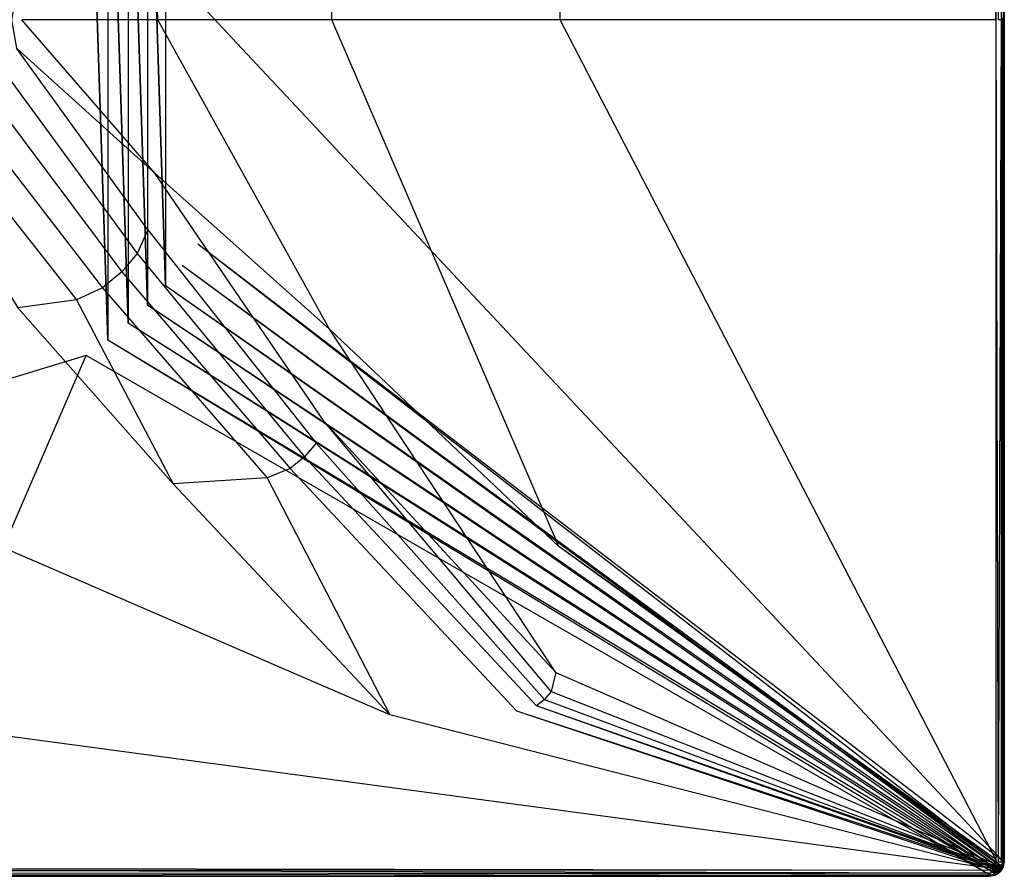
# Model space of a CAD drawing. Extents: x 0 to 1.2, y -0.9 to 0.
# Tile 17 of 18: x 0.68 to 1.2, y -0.9 to -0.45. Entities that reach past the tile are written whole.
import ezdxf

# ---------------------------------------------------------------- set-up
doc = ezdxf.new("R2010")
doc.units = 0
doc.layers.add('L1_WANNE_0_N_6230N4____REPLACEM', color=7, linetype='CONTINUOUS')

msp = doc.modelspace()

# ---------------------------------------------------------------- linework, layer by layer
at = {"layer": 'L1_WANNE_0_N_6230N4____REPLACEM', "color": 8}
for points, invisible_edges in [([(1.195578, -0.008914, 0.03986), (0.966074, -0.173275, 0.036318), (0.966725, -0.450031, 0.036317), (1.195578, -0.008914, 0.03986)], 14), ([(1.195585, -0.45005, 0.03986), (1.195578, -0.008914, 0.03986), (0.966725, -0.450031, 0.036317), (1.195585, -0.45005, 0.03986)], 14), ([(1.195585, -0.45005, 0.03986), (1.196808, -0.007501, 0.039894), (1.195578, -0.008914, 0.03986), (1.195585, -0.45005, 0.03986)], 13), ([(1.196808, -0.007501, 0.039894), (1.195585, -0.45005, 0.03986), (1.196806, -0.45005, 0.039894), (1.196808, -0.007501, 0.039894)], 14), ([(1.198403, -0.45005, 0.038833), (1.196808, -0.007501, 0.039894), (1.196806, -0.45005, 0.039894), (1.198403, -0.45005, 0.038833)], 13), ([(1.196808, -0.007501, 0.039894), (1.198403, -0.45005, 0.038833), (1.198405, -0.007501, 0.038833), (1.196808, -0.007501, 0.039894)], 14), ([(1.199601, -0.45005, 0.037135), (1.198405, -0.007501, 0.038833), (1.198403, -0.45005, 0.038833), (1.199601, -0.45005, 0.037135)], 13), ([(1.198405, -0.007501, 0.038833), (1.199601, -0.45005, 0.037135), (1.199602, -0.007701, 0.037135), (1.198405, -0.007501, 0.038833)], 14), ([(1.199601, -0.45005, 0.037135), (1.200002, -0.008001, 0.035013), (1.199602, -0.007701, 0.037135), (1.199601, -0.45005, 0.037135)], 14), ([(1.200002, -0.008001, 0.035013), (1.199601, -0.45005, 0.037135), (1.2, -0.45005, 0.035013), (1.200002, -0.008001, 0.035013)], 13), ([(1.2, -0.449987, 0.033422), (1.200002, -0.008001, 0.035013), (1.2, -0.45005, 0.035013), (1.2, -0.449987, 0.033422)], 13), ([(0.966074, -0.173275, 0.036318), (0.845567, -0.287389, 0.033021), (0.846733, -0.45003, 0.033018), (0.966074, -0.173275, 0.036318)], 14), ([(0.966725, -0.450031, 0.036317), (0.966074, -0.173275, 0.036318), (0.846733, -0.45003, 0.033018), (0.966725, -0.450031, 0.036317)], 14), ([(0.717841, -0.273679), (0.6, -0.662109), (0.6, -0.237934), (0.717841, -0.273679)], 13), ([(0.6, -0.662109), (0.717841, -0.273679), (0.717833, -0.626368), (0.6, -0.662109)], 10), ([(0.717833, -0.626368), (0.717841, -0.273679), (0.729115, -0.618285), (0.717833, -0.626368)], 13), ([(0.729115, -0.618285), (0.717841, -0.273679), (0.729122, -0.281764), (0.729115, -0.618285)], 10), ([(0.729115, -0.618285), (0.729122, -0.281764), (0.739844, -0.60948), (0.729115, -0.618285)], 13), ([(0.739844, -0.60948), (0.729122, -0.281764), (0.739851, -0.290568), (0.739844, -0.60948)], 10), ([(0.845567, -0.287389, 0.033021), (0.753757, -0.369437, 0.030511), (0.75538, -0.450031, 0.030506), (0.845567, -0.287389, 0.033021)], 14), ([(0.846733, -0.45003, 0.033018), (0.845567, -0.287389, 0.033021), (0.75538, -0.450031, 0.030506), (0.846733, -0.45003, 0.033018)], 14), ([(0.739844, -0.60948), (0.739851, -0.290568), (0.749973, -0.599993), (0.739844, -0.60948)], 13), ([(0.749973, -0.599993), (0.739851, -0.290568), (0.74998, -0.300056), (0.749973, -0.599993)], 10), ([(0.749973, -0.599993), (0.74998, -0.300056), (0.759461, -0.589864), (0.749973, -0.599993)], 13), ([(0.759461, -0.589864), (0.74998, -0.300056), (0.759468, -0.310186), (0.759461, -0.589864)], 10), ([(0.759461, -0.589864), (0.759468, -0.310186), (0.768266, -0.579136), (0.759461, -0.589864)], 15), ([(0.768266, -0.579136), (0.759468, -0.310186), (0.768272, -0.320914), (0.768266, -0.579136)], 15), ([(0.768266, -0.579136), (0.768272, -0.320914), (0.776351, -0.567855), (0.768266, -0.579136)], 15), ([(0.776351, -0.567855), (0.768272, -0.320914), (0.776353, -0.440375), (0.776351, -0.567855)], 15), ([(0.753757, -0.369437, 0.030511), (0.681228, -0.434948, 0.028541), (0.683923, -0.45005, 0.028541), (0.753757, -0.369437, 0.030511)], 14), ([(0.75538, -0.450031, 0.030506), (0.753757, -0.369437, 0.030511), (0.683923, -0.45005, 0.028541), (0.75538, -0.450031, 0.030506)], 14), ([(0.681228, -0.434948, 0.028541), (0.678633, -0.45005, 0.028435), (0.683923, -0.45005, 0.028541), (0.681228, -0.434948, 0.028541)], 14), ([(0.776353, -0.440375), (1.199099, -0.891916), (0.776351, -0.567855), (0.776353, -0.440375)], 13), ([(1.199099, -0.891916), (0.776353, -0.440375), (1.199099, -0.44904), (1.199099, -0.891916)], 14), ([(1.2, -0.448667), (1.199099, -0.891916), (1.199099, -0.44904), (1.2, -0.448667)], 13), ([(1.199099, -0.891916), (1.2, -0.448667), (1.2, -0.891999), (1.199099, -0.891916)], 14), ([(1.2, -0.448702, 0.000897), (1.2, -0.891999), (1.2, -0.448667), (1.2, -0.448702, 0.000897)], 14), ([(1.2, -0.449987, 0.033422), (1.2, -0.891999, 0.000897), (1.2, -0.448702, 0.000897), (1.2, -0.449987, 0.033422)], 14), ([(1.2, -0.891999), (1.2, -0.448702, 0.000897), (1.2, -0.891999, 0.000897), (1.2, -0.891999)], 13), ([(0.678633, -0.45005, 0.028435), (0.681228, -0.465052, 0.028541), (0.683923, -0.45005, 0.028541), (0.678633, -0.45005, 0.028435)], 14), ([(0.753757, -0.530581, 0.030511), (0.683923, -0.45005, 0.028541), (0.681228, -0.465052, 0.028541), (0.753757, -0.530581, 0.030511)], 14), ([(0.75538, -0.450031, 0.030506), (0.683923, -0.45005, 0.028541), (0.753757, -0.530581, 0.030511), (0.75538, -0.450031, 0.030506)], 14), ([(0.845567, -0.61263, 0.033021), (0.75538, -0.450031, 0.030506), (0.753757, -0.530581, 0.030511), (0.845567, -0.61263, 0.033021)], 14), ([(0.846733, -0.45003, 0.033018), (0.75538, -0.450031, 0.030506), (0.845567, -0.61263, 0.033021), (0.846733, -0.45003, 0.033018)], 14), ([(0.966074, -0.726742, 0.036318), (0.846733, -0.45003, 0.033018), (0.845567, -0.61263, 0.033021), (0.966074, -0.726742, 0.036318)], 14), ([(0.966725, -0.450031, 0.036317), (0.846733, -0.45003, 0.033018), (0.966074, -0.726742, 0.036318), (0.966725, -0.450031, 0.036317)], 14), ([(1.195577, -0.891086, 0.03986), (0.966725, -0.450031, 0.036317), (0.966074, -0.726742, 0.036318), (1.195577, -0.891086, 0.03986)], 14), ([(1.195585, -0.45005, 0.03986), (0.966725, -0.450031, 0.036317), (1.195577, -0.891086, 0.03986), (1.195585, -0.45005, 0.03986)], 14), ([(1.196806, -0.892499, 0.039894), (1.195585, -0.45005, 0.03986), (1.195577, -0.891086, 0.03986), (1.196806, -0.892499, 0.039894)], 13), ([(1.195585, -0.45005, 0.03986), (1.196806, -0.892499, 0.039894), (1.196806, -0.45005, 0.039894), (1.195585, -0.45005, 0.03986)], 14), ([(1.196806, -0.892499, 0.039894), (1.198403, -0.45005, 0.038833), (1.196806, -0.45005, 0.039894), (1.196806, -0.892499, 0.039894)], 13), ([(1.198403, -0.45005, 0.038833), (1.196806, -0.892499, 0.039894), (1.198403, -0.892499, 0.038833), (1.198403, -0.45005, 0.038833)], 14), ([(1.199601, -0.892299, 0.037135), (1.198403, -0.45005, 0.038833), (1.198403, -0.892499, 0.038833), (1.199601, -0.892299, 0.037135)], 13), ([(1.198403, -0.45005, 0.038833), (1.199601, -0.892299, 0.037135), (1.199601, -0.45005, 0.037135), (1.198403, -0.45005, 0.038833)], 14), ([(1.2, -0.891999, 0.035013), (1.199601, -0.45005, 0.037135), (1.199601, -0.892299, 0.037135), (1.2, -0.891999, 0.035013)], 13), ([(1.199601, -0.45005, 0.037135), (1.2, -0.891999, 0.035013), (1.2, -0.45005, 0.035013), (1.199601, -0.45005, 0.037135)], 14), ([(1.2, -0.45005, 0.035013), (1.2, -0.891999, 0.033422), (1.2, -0.449987, 0.033422), (1.2, -0.45005, 0.035013)], 14), ([(1.2, -0.891999, 0.000897), (1.2, -0.449987, 0.033422), (1.2, -0.891999, 0.033422), (1.2, -0.891999, 0.000897)], 13), ([(1.2, -0.891999, 0.033422), (1.2, -0.45005, 0.035013), (1.2, -0.891999, 0.035013), (1.2, -0.891999, 0.033422)], 13), ([(0.75024, -0.560402, 0.030531), (0.681228, -0.465052, 0.028541), (0.677336, -0.480953, 0.028541), (0.75024, -0.560402, 0.030531)], 14), ([(0.753757, -0.530581, 0.030511), (0.681228, -0.465052, 0.028541), (0.75024, -0.560402, 0.030531), (0.753757, -0.530581, 0.030511)], 14), ([(0.744518, -0.57289, 0.030537), (0.677336, -0.480953, 0.028541), (0.670549, -0.494354, 0.028541), (0.744518, -0.57289, 0.030537)], 13), ([(0.677336, -0.480953, 0.028541), (0.744518, -0.57289, 0.030537), (0.75024, -0.560402, 0.030531), (0.677336, -0.480953, 0.028541)], 14), ([(0.736424, -0.582495, 0.030542), (0.670549, -0.494354, 0.028541), (0.660669, -0.505656, 0.028541), (0.736424, -0.582495, 0.030542)], 13), ([(0.670549, -0.494354, 0.028541), (0.736424, -0.582495, 0.030542), (0.744518, -0.57289, 0.030537), (0.670549, -0.494354, 0.028541)], 14), ([(0.726325, -0.590854, 0.030536), (0.660669, -0.505656, 0.028541), (0.648693, -0.516057, 0.028541), (0.726325, -0.590854, 0.030536)], 13), ([(0.660669, -0.505656, 0.028541), (0.726325, -0.590854, 0.030536), (0.736424, -0.582495, 0.030542), (0.660669, -0.505656, 0.028541)], 14), ([(0.712778, -0.597178, 0.030623), (0.648693, -0.516057, 0.028541), (0.633822, -0.523557, 0.028647), (0.712778, -0.597178, 0.030623)], 13), ([(0.648693, -0.516057, 0.028541), (0.712778, -0.597178, 0.030623), (0.726325, -0.590854, 0.030536), (0.648693, -0.516057, 0.028541)], 14), ([(0.633822, -0.523557, 0.028647), (0.681803, -0.601437, 0.030686), (0.712778, -0.597178, 0.030623), (0.633822, -0.523557, 0.028647)], 14), ([(0.842852, -0.661075, 0.03306), (0.753757, -0.530581, 0.030511), (0.75024, -0.560402, 0.030531), (0.842852, -0.661075, 0.03306)], 14), ([(0.845567, -0.61263, 0.033021), (0.753757, -0.530581, 0.030511), (0.842852, -0.661075, 0.03306), (0.845567, -0.61263, 0.033021)], 14), ([(0.838535, -0.672389, 0.03307), (0.75024, -0.560402, 0.030531), (0.744518, -0.57289, 0.030537), (0.838535, -0.672389, 0.03307)], 13), ([(0.75024, -0.560402, 0.030531), (0.838535, -0.672389, 0.03307), (0.842852, -0.661075, 0.03306), (0.75024, -0.560402, 0.030531)], 14), ([(0.776351, -0.567855), (1.198542, -0.894896), (0.768266, -0.579136), (0.776351, -0.567855)], 13), ([(1.198542, -0.894896), (0.776351, -0.567855), (1.199099, -0.891916), (1.198542, -0.894896)], 14), ([(0.832469, -0.6796, 0.033074), (0.744518, -0.57289, 0.030537), (0.736424, -0.582495, 0.030542), (0.832469, -0.6796, 0.033074)], 13), ([(0.744518, -0.57289, 0.030537), (0.832469, -0.6796, 0.033074), (0.838535, -0.672389, 0.03307), (0.744518, -0.57289, 0.030537)], 14), ([(0.768266, -0.579136), (1.197952, -0.895994), (0.759461, -0.589864), (0.768266, -0.579136)], 13), ([(1.197952, -0.895994), (0.768266, -0.579136), (1.198542, -0.894896), (1.197952, -0.895994)], 14), ([(0.824897, -0.685836, 0.033069), (0.736424, -0.582495, 0.030542), (0.726325, -0.590854, 0.030536), (0.824897, -0.685836, 0.033069)], 13), ([(0.736424, -0.582495, 0.030542), (0.824897, -0.685836, 0.033069), (0.832469, -0.6796, 0.033074), (0.736424, -0.582495, 0.030542)], 14), ([(0.812824, -0.690609, 0.033129), (0.726325, -0.590854, 0.030536), (0.712778, -0.597178, 0.030623), (0.812824, -0.690609, 0.033129)], 13), ([(0.726325, -0.590854, 0.030536), (0.812824, -0.690609, 0.033129), (0.824897, -0.685836, 0.033069), (0.726325, -0.590854, 0.030536)], 14), ([(0.759461, -0.589864), (1.197079, -0.897043), (0.749973, -0.599993), (0.759461, -0.589864)], 13), ([(1.197079, -0.897043), (0.759461, -0.589864), (1.197952, -0.895994), (1.197079, -0.897043)], 14), ([(0.763539, -0.693867, 0.03315), (0.712778, -0.597178, 0.030623), (0.681803, -0.601437, 0.030686), (0.763539, -0.693867, 0.03315)], 13), ([(0.712778, -0.597178, 0.030623), (0.763539, -0.693867, 0.03315), (0.812824, -0.690609, 0.033129), (0.712778, -0.597178, 0.030623)], 14), ([(0.763539, -0.693867, 0.03315), (0.681803, -0.601437, 0.030686), (0.6, -0.695288, 0.033142), (0.763539, -0.693867, 0.03315)], 14), ([(0.749973, -0.599993), (1.195999, -0.897855), (0.739844, -0.60948), (0.749973, -0.599993)], 13), ([(1.195999, -0.897855), (0.749973, -0.599993), (1.197079, -0.897043), (1.195999, -0.897855)], 14), ([(0.739844, -0.60948), (1.194879, -0.898546), (0.729115, -0.618285), (0.739844, -0.60948)], 13), ([(1.194879, -0.898546), (0.739844, -0.60948), (1.195999, -0.897855), (1.194879, -0.898546)], 14), ([(0.964439, -0.792971, 0.036382), (0.845567, -0.61263, 0.033021), (0.842852, -0.661075, 0.03306), (0.964439, -0.792971, 0.036382)], 14), ([(0.966074, -0.726742, 0.036318), (0.845567, -0.61263, 0.033021), (0.964439, -0.792971, 0.036382), (0.966074, -0.726742, 0.036318)], 14), ([(0.729115, -0.618285), (1.191932, -0.899099), (0.717833, -0.626368), (0.729115, -0.618285)], 13), ([(1.191932, -0.899099), (0.729115, -0.618285), (1.194879, -0.898546), (1.191932, -0.899099)], 14), ([(0.717833, -0.626368), (0.6, -0.899099), (0.6, -0.662109), (0.717833, -0.626368)], 13), ([(0.6, -0.899099), (0.717833, -0.626368), (1.191932, -0.899099), (0.6, -0.899099)], 14), ([(0.961974, -0.802996, 0.036395), (0.842852, -0.661075, 0.03306), (0.838535, -0.672389, 0.03307), (0.961974, -0.802996, 0.036395)], 14), ([(0.964439, -0.792971, 0.036382), (0.842852, -0.661075, 0.03306), (0.961974, -0.802996, 0.036395), (0.964439, -0.792971, 0.036382)], 14), ([(0.958545, -0.80704, 0.036397), (0.838535, -0.672389, 0.03307), (0.832469, -0.6796, 0.033074), (0.958545, -0.80704, 0.036397)], 13), ([(0.838535, -0.672389, 0.03307), (0.958545, -0.80704, 0.036397), (0.961974, -0.802996, 0.036395), (0.838535, -0.672389, 0.03307)], 14), ([(0.954308, -0.810534, 0.036395), (0.832469, -0.6796, 0.033074), (0.824897, -0.685836, 0.033069), (0.954308, -0.810534, 0.036395)], 13), ([(0.832469, -0.6796, 0.033074), (0.954308, -0.810534, 0.036395), (0.958545, -0.80704, 0.036397), (0.832469, -0.6796, 0.033074)], 14), ([(0.943894, -0.813263, 0.036418), (0.824897, -0.685836, 0.033069), (0.812824, -0.690609, 0.033129), (0.943894, -0.813263, 0.036418)], 13), ([(0.824897, -0.685836, 0.033069), (0.943894, -0.813263, 0.036418), (0.954308, -0.810534, 0.036395), (0.824897, -0.685836, 0.033069)], 14), ([(0.877248, -0.815201, 0.036383), (0.812824, -0.690609, 0.033129), (0.763539, -0.693867, 0.03315), (0.877248, -0.815201, 0.036383)], 13), ([(0.812824, -0.690609, 0.033129), (0.877248, -0.815201, 0.036383), (0.943894, -0.813263, 0.036418), (0.812824, -0.690609, 0.033129)], 14), ([(0.877248, -0.815201, 0.036383), (0.763539, -0.693867, 0.03315), (0.6, -0.695288, 0.033142), (0.877248, -0.815201, 0.036383)], 14), ([(0.877248, -0.815201, 0.036383), (0.6, -0.695288, 0.033142), (0.6, -0.816034, 0.036381), (0.877248, -0.815201, 0.036383)], 14), ([(1.194968, -0.892529, 0.039966), (0.966074, -0.726742, 0.036318), (0.964439, -0.792971, 0.036382), (1.194968, -0.892529, 0.039966)], 14), ([(1.195577, -0.891086, 0.03986), (0.966074, -0.726742, 0.036318), (1.194968, -0.892529, 0.039966), (1.195577, -0.891086, 0.03986)], 14), ([(1.19455, -0.893267, 0.039966), (0.964439, -0.792971, 0.036382), (0.961974, -0.802996, 0.036395), (1.19455, -0.893267, 0.039966)], 13), ([(0.964439, -0.792971, 0.036382), (1.19455, -0.893267, 0.039966), (1.194968, -0.892529, 0.039966), (0.964439, -0.792971, 0.036382)], 14), ([(1.193924, -0.893899, 0.039966), (0.961974, -0.802996, 0.036395), (0.958545, -0.80704, 0.036397), (1.193924, -0.893899, 0.039966)], 13), ([(0.961974, -0.802996, 0.036395), (1.193924, -0.893899, 0.039966), (1.19455, -0.893267, 0.039966), (0.961974, -0.802996, 0.036395)], 14), ([(1.192551, -0.894949, 0.039966), (0.954308, -0.810534, 0.036395), (0.943894, -0.813263, 0.036418), (1.192551, -0.894949, 0.039966)], 14), ([(1.193291, -0.894428, 0.039966), (0.958545, -0.80704, 0.036397), (0.954308, -0.810534, 0.036395), (1.193291, -0.894428, 0.039966)], 13), ([(1.193291, -0.894428, 0.039966), (0.954308, -0.810534, 0.036395), (1.192551, -0.894949, 0.039966), (1.193291, -0.894428, 0.039966)], 14), ([(0.958545, -0.80704, 0.036397), (1.193291, -0.894428, 0.039966), (1.193924, -0.893899, 0.039966), (0.958545, -0.80704, 0.036397)], 14), ([(1.191206, -0.895562, 0.039861), (0.877248, -0.815201, 0.036383), (0.6, -0.816034, 0.036381), (1.191206, -0.895562, 0.039861)], 14), ([(1.191206, -0.895562, 0.039861), (0.6, -0.816034, 0.036381), (0.6, -0.895771, 0.039861), (1.191206, -0.895562, 0.039861)], 14), ([(1.191206, -0.895562, 0.039861), (0.943894, -0.813263, 0.036418), (0.877248, -0.815201, 0.036383), (1.191206, -0.895562, 0.039861)], 14), ([(1.192551, -0.894949, 0.039966), (0.943894, -0.813263, 0.036418), (1.191206, -0.895562, 0.039861), (1.192551, -0.894949, 0.039966)], 14), ([(1.193912, -0.8962, 0.04), (1.193291, -0.894428, 0.039966), (1.192551, -0.894949, 0.039966), (1.193912, -0.8962, 0.04)], 13), ([(1.194611, -0.8957, 0.04), (1.193924, -0.893899, 0.039966), (1.193291, -0.894428, 0.039966), (1.194611, -0.8957, 0.04)], 13), ([(1.193291, -0.894428, 0.039966), (1.193912, -0.8962, 0.04), (1.194611, -0.8957, 0.04), (1.193291, -0.894428, 0.039966)], 14), ([(1.19521, -0.8952, 0.04), (1.19455, -0.893267, 0.039966), (1.193924, -0.893899, 0.039966), (1.19521, -0.8952, 0.04)], 13), ([(1.193924, -0.893899, 0.039966), (1.194611, -0.8957, 0.04), (1.19521, -0.8952, 0.04), (1.193924, -0.893899, 0.039966)], 14), ([(1.195808, -0.894599, 0.04), (1.194968, -0.892529, 0.039966), (1.19455, -0.893267, 0.039966), (1.195808, -0.894599, 0.04)], 13), ([(1.19455, -0.893267, 0.039966), (1.19521, -0.8952, 0.04), (1.195808, -0.894599, 0.04), (1.19455, -0.893267, 0.039966)], 14), ([(1.196208, -0.893899, 0.04), (1.195577, -0.891086, 0.03986), (1.194968, -0.892529, 0.039966), (1.196208, -0.893899, 0.04)], 13), ([(1.194968, -0.892529, 0.039966), (1.195808, -0.894599, 0.04), (1.196208, -0.893899, 0.04), (1.194968, -0.892529, 0.039966)], 14), ([(1.196407, -0.8963, 0.039151), (1.195808, -0.894599, 0.04), (1.19521, -0.8952, 0.04), (1.196407, -0.8963, 0.039151)], 14), ([(1.195577, -0.891086, 0.03986), (1.196208, -0.893899, 0.04), (1.196806, -0.892499, 0.039894), (1.195577, -0.891086, 0.03986)], 14), ([(1.197106, -0.8955, 0.039045), (1.196208, -0.893899, 0.04), (1.195808, -0.894599, 0.04), (1.197106, -0.8955, 0.039045)], 14), ([(1.197106, -0.8955, 0.039045), (1.195808, -0.894599, 0.04), (1.196407, -0.8963, 0.039151), (1.197106, -0.8955, 0.039045)], 14), ([(1.197705, -0.894599, 0.039045), (1.196806, -0.892499, 0.039894), (1.196208, -0.893899, 0.04), (1.197705, -0.894599, 0.039045)], 14), ([(1.197705, -0.894599, 0.039045), (1.196208, -0.893899, 0.04), (1.197106, -0.8955, 0.039045), (1.197705, -0.894599, 0.039045)], 14), ([(1.198403, -0.892499, 0.038833), (1.196806, -0.892499, 0.039894), (1.197705, -0.894599, 0.039045), (1.198403, -0.892499, 0.038833)], 14), ([(1.197705, -0.894599, 0.039045), (1.197106, -0.8955, 0.039045), (1.198902, -0.895099, 0.037347), (1.197705, -0.894599, 0.039045)], 14), ([(1.199601, -0.892299, 0.037135), (1.197705, -0.894599, 0.039045), (1.198902, -0.895099, 0.037347), (1.199601, -0.892299, 0.037135)], 14), ([(1.199601, -0.892299, 0.037135), (1.198403, -0.892499, 0.038833), (1.197705, -0.894599, 0.039045), (1.199601, -0.892299, 0.037135)], 14), ([(1.199099, -0.891916), (1.199401, -0.8952), (1.198542, -0.894896), (1.199099, -0.891916)], 13), ([(1.2, -0.891999, 0.035013), (1.198902, -0.895099, 0.037347), (1.199401, -0.8952, 0.035013), (1.2, -0.891999, 0.035013)], 14), ([(1.2, -0.891999, 0.035013), (1.199601, -0.892299, 0.037135), (1.198902, -0.895099, 0.037347), (1.2, -0.891999, 0.035013)], 14), ([(1.199401, -0.8952), (1.199099, -0.891916), (1.2, -0.891999), (1.199401, -0.8952)], 14), ([(1.199401, -0.8952, 0.000897), (1.2, -0.891999, 0.033422), (1.199401, -0.8952, 0.033422), (1.199401, -0.8952, 0.000897)], 13), ([(1.2, -0.891999, 0.033422), (1.199401, -0.8952, 0.000897), (1.2, -0.891999, 0.000897), (1.2, -0.891999, 0.033422)], 14), ([(1.199401, -0.8952), (1.2, -0.891999, 0.000897), (1.199401, -0.8952, 0.000897), (1.199401, -0.8952)], 13), ([(1.2, -0.891999, 0.000897), (1.199401, -0.8952), (1.2, -0.891999), (1.2, -0.891999, 0.000897)], 14), ([(1.199401, -0.8952, 0.033422), (1.2, -0.891999, 0.035013), (1.199401, -0.8952, 0.035013), (1.199401, -0.8952, 0.033422)], 13), ([(1.2, -0.891999, 0.035013), (1.199401, -0.8952, 0.033422), (1.2, -0.891999, 0.033422), (1.2, -0.891999, 0.035013)], 14), ([(0.6, -0.895771, 0.039861), (1.192615, -0.8968, 0.039894), (1.191206, -0.895562, 0.039861), (0.6, -0.895771, 0.039861)], 14), ([(1.192615, -0.8968, 0.039894), (0.6, -0.895771, 0.039861), (0.6, -0.897, 0.039894), (1.192615, -0.8968, 0.039894)], 13), ([(1.192615, -0.8968, 0.039894), (0.6, -0.897, 0.039894), (1.192515, -0.8984, 0.038833), (1.192615, -0.8968, 0.039894)], 14), ([(1.192515, -0.8984, 0.038833), (0.6, -0.897, 0.039894), (0.6, -0.8985, 0.038727), (1.192515, -0.8984, 0.038833)], 14), ([(1.192515, -0.8984, 0.038833), (0.6, -0.8996, 0.037135), (1.192315, -0.8996, 0.037135), (1.192515, -0.8984, 0.038833)], 14), ([(1.192515, -0.8984, 0.038833), (0.6, -0.8985, 0.038727), (0.6, -0.8996, 0.037135), (1.192515, -0.8984, 0.038833)], 14), ([(1.191932, -0.899099), (0.6, -0.9), (0.6, -0.899099), (1.191932, -0.899099)], 13), ([(0.6, -0.9), (1.191932, -0.899099), (1.192016, -0.9), (0.6, -0.9)], 14), ([(1.192315, -0.8996, 0.037135), (0.6, -0.9, 0.035119), (1.192016, -0.9, 0.035013), (1.192315, -0.8996, 0.037135)], 14), ([(0.6, -0.8996, 0.037135), (0.6, -0.9, 0.035119), (1.192315, -0.8996, 0.037135), (0.6, -0.8996, 0.037135)], 14), ([(1.192615, -0.8968, 0.039894), (1.192551, -0.894949, 0.039966), (1.191206, -0.895562, 0.039861), (1.192615, -0.8968, 0.039894)], 13), ([(1.194879, -0.898546), (1.192016, -0.9), (1.191932, -0.899099), (1.194879, -0.898546)], 13), ([(1.192016, -0.9), (1.194879, -0.898546), (1.19521, -0.8994), (1.192016, -0.9)], 14), ([(1.19521, -0.8994, 0.000897), (1.192016, -0.9, 0.033422), (1.192016, -0.9, 0.000897), (1.19521, -0.8994, 0.000897)], 13), ([(1.192016, -0.9, 0.033422), (1.19521, -0.8994, 0.000897), (1.19521, -0.8994, 0.033422), (1.192016, -0.9, 0.033422)], 14), ([(1.192315, -0.8996, 0.037135), (1.192016, -0.9, 0.035013), (1.19521, -0.8994, 0.035013), (1.192315, -0.8996, 0.037135)], 14), ([(1.19521, -0.8994), (1.192016, -0.9, 0.000897), (1.192016, -0.9), (1.19521, -0.8994)], 13), ([(1.192016, -0.9, 0.000897), (1.19521, -0.8994), (1.19521, -0.8994, 0.000897), (1.192016, -0.9, 0.000897)], 14), ([(1.19521, -0.8994, 0.033422), (1.192016, -0.9, 0.035013), (1.192016, -0.9, 0.033422), (1.19521, -0.8994, 0.033422)], 13), ([(1.192016, -0.9, 0.035013), (1.19521, -0.8994, 0.033422), (1.19521, -0.8994, 0.035013), (1.192016, -0.9, 0.035013)], 14), ([(1.192515, -0.8984, 0.038833), (1.192315, -0.8996, 0.037135), (1.19511, -0.8988, 0.037347), (1.192515, -0.8984, 0.038833)], 14), ([(1.19511, -0.8988, 0.037347), (1.192315, -0.8996, 0.037135), (1.19521, -0.8994, 0.035013), (1.19511, -0.8988, 0.037347)], 14), ([(1.194611, -0.8977, 0.039045), (1.192615, -0.8968, 0.039894), (1.192515, -0.8984, 0.038833), (1.194611, -0.8977, 0.039045)], 14), ([(1.194611, -0.8977, 0.039045), (1.192515, -0.8984, 0.038833), (1.19511, -0.8988, 0.037347), (1.194611, -0.8977, 0.039045)], 14), ([(1.192551, -0.894949, 0.039966), (1.192615, -0.8968, 0.039894), (1.193912, -0.8962, 0.04), (1.192551, -0.894949, 0.039966)], 14), ([(1.194611, -0.8977, 0.039045), (1.193912, -0.8962, 0.04), (1.192615, -0.8968, 0.039894), (1.194611, -0.8977, 0.039045)], 14), ([(1.194611, -0.8957, 0.04), (1.193912, -0.8962, 0.04), (1.194611, -0.8977, 0.039045), (1.194611, -0.8957, 0.04)], 14), ([(1.195509, -0.8971, 0.039151), (1.19521, -0.8952, 0.04), (1.194611, -0.8957, 0.04), (1.195509, -0.8971, 0.039151)], 13), ([(1.195509, -0.8971, 0.039151), (1.194611, -0.8957, 0.04), (1.194611, -0.8977, 0.039045), (1.195509, -0.8971, 0.039151)], 14), ([(1.194611, -0.8977, 0.039045), (1.196208, -0.8981, 0.037453), (1.195509, -0.8971, 0.039151), (1.194611, -0.8977, 0.039045)], 14), ([(1.196208, -0.8981, 0.037453), (1.194611, -0.8977, 0.039045), (1.19511, -0.8988, 0.037347), (1.196208, -0.8981, 0.037453)], 13), ([(1.195999, -0.897855), (1.19521, -0.8994), (1.194879, -0.898546), (1.195999, -0.897855)], 13), ([(1.196208, -0.8981, 0.037453), (1.19511, -0.8988, 0.037347), (1.196507, -0.8987, 0.035013), (1.196208, -0.8981, 0.037453)], 14), ([(1.19511, -0.8988, 0.037347), (1.19521, -0.8994, 0.035013), (1.196507, -0.8987, 0.035013), (1.19511, -0.8988, 0.037347)], 14), ([(1.19521, -0.8952, 0.04), (1.195509, -0.8971, 0.039151), (1.196407, -0.8963, 0.039151), (1.19521, -0.8952, 0.04)], 14), ([(1.19521, -0.8994), (1.195999, -0.897855), (1.196507, -0.8986), (1.19521, -0.8994)], 14), ([(1.19521, -0.8994, 0.033422), (1.19521, -0.8994, 0.000897), (1.196507, -0.8986, 0.000897), (1.19521, -0.8994, 0.033422)], 14), ([(1.196507, -0.8987, 0.033422), (1.19521, -0.8994, 0.033422), (1.196507, -0.8986, 0.000897), (1.196507, -0.8987, 0.033422)], 14), ([(1.196507, -0.8986), (1.19521, -0.8994, 0.000897), (1.19521, -0.8994), (1.196507, -0.8986)], 13), ([(1.19521, -0.8994, 0.000897), (1.196507, -0.8986), (1.196507, -0.8986, 0.000897), (1.19521, -0.8994, 0.000897)], 14), ([(1.196507, -0.8987, 0.033422), (1.19521, -0.8994, 0.035013), (1.19521, -0.8994, 0.033422), (1.196507, -0.8987, 0.033422)], 13), ([(1.19521, -0.8994, 0.035013), (1.196507, -0.8987, 0.033422), (1.196507, -0.8987, 0.035013), (1.19521, -0.8994, 0.035013)], 14), ([(1.196407, -0.8963, 0.039151), (1.195509, -0.8971, 0.039151), (1.196208, -0.8981, 0.037453), (1.196407, -0.8963, 0.039151)], 14), ([(1.197079, -0.897043), (1.196507, -0.8986), (1.195999, -0.897855), (1.197079, -0.897043)], 13), ([(1.196407, -0.8963, 0.039151), (1.196208, -0.8981, 0.037453), (1.197305, -0.8973, 0.03756), (1.196407, -0.8963, 0.039151)], 14), ([(1.197305, -0.8973, 0.03756), (1.196208, -0.8981, 0.037453), (1.197705, -0.8977, 0.035013), (1.197305, -0.8973, 0.03756)], 14), ([(1.196208, -0.8981, 0.037453), (1.196507, -0.8987, 0.035013), (1.197705, -0.8977, 0.035013), (1.196208, -0.8981, 0.037453)], 14), ([(1.197305, -0.8973, 0.03756), (1.197106, -0.8955, 0.039045), (1.196407, -0.8963, 0.039151), (1.197305, -0.8973, 0.03756)], 13), ([(1.196507, -0.8986), (1.197079, -0.897043), (1.197705, -0.8977), (1.196507, -0.8986)], 14), ([(1.196507, -0.8987, 0.033422), (1.196507, -0.8986, 0.000897), (1.197705, -0.8977, 0.000897), (1.196507, -0.8987, 0.033422)], 14), ([(1.197705, -0.8977, 0.033422), (1.196507, -0.8987, 0.033422), (1.197705, -0.8977, 0.000897), (1.197705, -0.8977, 0.033422)], 14), ([(1.197705, -0.8977), (1.196507, -0.8986, 0.000897), (1.196507, -0.8986), (1.197705, -0.8977)], 13), ([(1.196507, -0.8986, 0.000897), (1.197705, -0.8977), (1.197705, -0.8977, 0.000897), (1.196507, -0.8986, 0.000897)], 14), ([(1.197705, -0.8977, 0.033422), (1.196507, -0.8987, 0.035013), (1.196507, -0.8987, 0.033422), (1.197705, -0.8977, 0.033422)], 13), ([(1.196507, -0.8987, 0.035013), (1.197705, -0.8977, 0.033422), (1.197705, -0.8977, 0.035013), (1.196507, -0.8987, 0.035013)], 14), ([(1.197952, -0.895994), (1.197705, -0.8977), (1.197079, -0.897043), (1.197952, -0.895994)], 13), ([(1.198902, -0.895099, 0.037347), (1.197106, -0.8955, 0.039045), (1.198204, -0.8962, 0.037453), (1.198902, -0.895099, 0.037347)], 14), ([(1.197106, -0.8955, 0.039045), (1.197305, -0.8973, 0.03756), (1.198204, -0.8962, 0.037453), (1.197106, -0.8955, 0.039045)], 14), ([(1.198204, -0.8962, 0.037453), (1.197305, -0.8973, 0.03756), (1.198703, -0.8965, 0.035013), (1.198204, -0.8962, 0.037453)], 14), ([(1.198703, -0.8965, 0.035013), (1.197305, -0.8973, 0.03756), (1.197705, -0.8977, 0.035013), (1.198703, -0.8965, 0.035013)], 14), ([(1.197705, -0.8977), (1.197952, -0.895994), (1.198703, -0.8965), (1.197705, -0.8977)], 14), ([(1.197705, -0.8977, 0.033422), (1.198703, -0.8965, 0.035013), (1.197705, -0.8977, 0.035013), (1.197705, -0.8977, 0.033422)], 13), ([(1.198703, -0.8965, 0.035013), (1.197705, -0.8977, 0.033422), (1.198703, -0.8965, 0.033422), (1.198703, -0.8965, 0.035013)], 14), ([(1.197705, -0.8977, 0.000897), (1.198703, -0.8965, 0.033422), (1.197705, -0.8977, 0.033422), (1.197705, -0.8977, 0.000897)], 13), ([(1.198703, -0.8965, 0.033422), (1.197705, -0.8977, 0.000897), (1.198703, -0.8965, 0.000897), (1.198703, -0.8965, 0.033422)], 14), ([(1.197705, -0.8977), (1.198703, -0.8965, 0.000897), (1.197705, -0.8977, 0.000897), (1.197705, -0.8977)], 13), ([(1.198703, -0.8965, 0.000897), (1.197705, -0.8977), (1.198703, -0.8965), (1.198703, -0.8965, 0.000897)], 14), ([(1.198542, -0.894896), (1.198703, -0.8965), (1.197952, -0.895994), (1.198542, -0.894896)], 13), ([(1.198902, -0.895099, 0.037347), (1.198204, -0.8962, 0.037453), (1.199401, -0.8952, 0.035013), (1.198902, -0.895099, 0.037347)], 14), ([(1.199401, -0.8952, 0.035013), (1.198204, -0.8962, 0.037453), (1.198703, -0.8965, 0.035013), (1.199401, -0.8952, 0.035013)], 14), ([(1.198703, -0.8965), (1.198542, -0.894896), (1.199401, -0.8952), (1.198703, -0.8965)], 14), ([(1.198703, -0.8965, 0.000897), (1.199401, -0.8952, 0.033422), (1.198703, -0.8965, 0.033422), (1.198703, -0.8965, 0.000897)], 13), ([(1.199401, -0.8952, 0.033422), (1.198703, -0.8965, 0.000897), (1.199401, -0.8952, 0.000897), (1.199401, -0.8952, 0.033422)], 14), ([(1.198703, -0.8965), (1.199401, -0.8952, 0.000897), (1.198703, -0.8965, 0.000897), (1.198703, -0.8965)], 13), ([(1.199401, -0.8952, 0.000897), (1.198703, -0.8965), (1.199401, -0.8952), (1.199401, -0.8952, 0.000897)], 14), ([(1.198703, -0.8965, 0.033422), (1.199401, -0.8952, 0.035013), (1.198703, -0.8965, 0.035013), (1.198703, -0.8965, 0.033422)], 13), ([(1.199401, -0.8952, 0.035013), (1.198703, -0.8965, 0.033422), (1.199401, -0.8952, 0.033422), (1.199401, -0.8952, 0.035013)], 14), ([(1.192016, -0.9, 0.035013), (0.6, -0.9, 0.033528), (1.192016, -0.9, 0.033422), (1.192016, -0.9, 0.035013)], 13), ([(0.6, -0.9, 0.033528), (1.192016, -0.9, 0.035013), (0.6, -0.9, 0.035119), (0.6, -0.9, 0.033528)], 14), ([(1.192016, -0.9, 0.033422), (0.6, -0.9, 0.000897), (1.192016, -0.9, 0.000897), (1.192016, -0.9, 0.033422)], 13), ([(0.6, -0.9, 0.000897), (1.192016, -0.9, 0.033422), (0.6, -0.9, 0.033528), (0.6, -0.9, 0.000897)], 14), ([(1.192016, -0.9, 0.000897), (0.6, -0.9), (1.192016, -0.9), (1.192016, -0.9, 0.000897)], 13), ([(0.6, -0.9), (1.192016, -0.9, 0.000897), (0.6, -0.9, 0.000897), (0.6, -0.9)], 14)]:
    msp.add_3dface(points, dxfattribs=dict(at, invisible_edges=invisible_edges))

doc.saveas('drawing.dxf')
